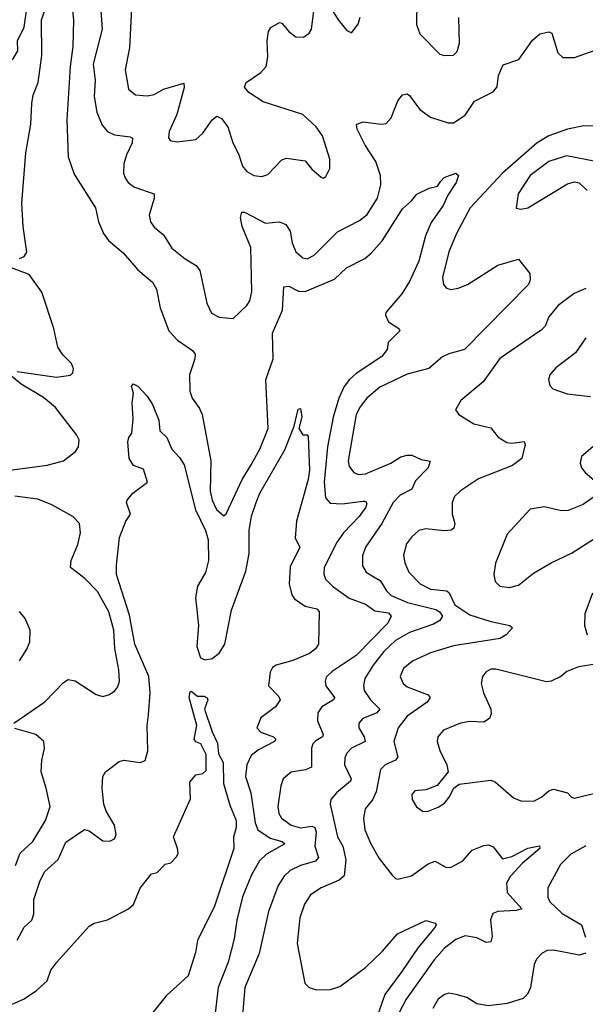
# Model space of a CAD drawing. Extents: x 1550320 to 1685906, y 509093 to 640511.
# Tile 106 of 256: x 1611446 to 1613882, y 560893 to 565136. Entities that reach past the tile are written whole.
import ezdxf

# ---------------------------------------------------------------- set-up
doc = ezdxf.new("R2010")
doc.units = 0

msp = doc.modelspace()

# ---------------------------------------------------------------- linework, layer by layer
at = {"layer": '0CON20XD'}
for points in [[(1611212.2, 564842.2), (1611207.8, 564855), (1611221.9, 564865), (1611313.3, 564896.7), (1611393.1, 564946.9), (1611419, 564971), (1611438, 565002), (1611437.3, 565045), (1611465.5, 565104.5), (1611486.6, 565255)], [(1611445, 564107.2), (1611465.4, 564115), (1611477.4, 564135), (1611461.2, 564245), (1611454.9, 564345), (1611472.5, 564562.5), (1611494.6, 564685.4), (1611498.9, 564775), (1611505, 564810.8), (1611525.5, 564865), (1611542.4, 564982.4), (1611540.8, 565135), (1611564.6, 565205)], [(1611670, 565215), (1611678.6, 565135), (1611675, 565020), (1611664, 564935), (1611649.2, 564705), (1611654.7, 564545), (1611680.7, 564470.7), (1611772.5, 564325), (1611785.4, 564265.4), (1611806.9, 564215), (1611829.4, 564185), (1611891.8, 564131.8), (1611955, 564058.1), (1612017.8, 564005), (1612035.5, 563975), (1612051.5, 563895), (1612089.1, 563795), (1612125.3, 563755.3), (1612189.9, 563709.9), (1612202.2, 563695), (1612200.9, 563675), (1612176.9, 563605), (1612179.6, 563535), (1612188.5, 563505), (1612221.1, 563461.1), (1612231.5, 563435), (1612268.8, 563235), (1612266.2, 563105), (1612274.6, 563065), (1612294.5, 563025), (1612325, 562997.5), (1612335, 563006.7), (1612404.5, 563155), (1612442.6, 563217.4), (1612480, 563285), (1612516.9, 563375), (1612505.6, 563584.4), (1612538, 563675), (1612534.7, 563785), (1612578.1, 563885), (1612584.5, 563985.5), (1612605, 563988.5), (1612646.8, 563966.8), (1612675, 563964.3), (1612801.4, 564018.6), (1612853.4, 564066.6), (1612932.8, 564107.2), (1612960.3, 564129.7), (1613006.7, 564183.3), (1613095, 564320.8), (1613133.8, 564355), (1613156.1, 564383.9), (1613210.3, 564409.7), (1613245, 564418.6), (1613260.2, 564439.8), (1613273.8, 564456.2), (1613324.1, 564474.1), (1613335.8, 564465), (1613326.4, 564435), (1613290.3, 564379.7), (1613270, 564335), (1613217.6, 564262.4), (1613194.1, 564205), (1613165, 564095.7), (1613125, 564007.3), (1613091.6, 563955), (1613023.6, 563875), (1613022.2, 563862.2), (1613034.6, 563834.6), (1613078.8, 563805), (1613084, 563795), (1613033.3, 563745), (1613029.2, 563715), (1613005.7, 563685), (1612895, 563611.2), (1612866.5, 563585), (1612843.9, 563555), (1612820, 563505), (1612796.9, 563423.1), (1612772.4, 563295), (1612757, 563143)], [(1611792.4, 565215), (1611801.3, 565095), (1611763.1, 564945), (1611771.8, 564875), (1611767.2, 564805), (1611778.3, 564738.3), (1611801.5, 564681.5), (1611824.7, 564654.7), (1611855, 564640), (1611921.8, 564631.8), (1611932.5, 564625), (1611930.8, 564605), (1611905.7, 564554.3), (1611894.6, 564515), (1611893.8, 564475), (1611900, 564455), (1611913.1, 564435), (1611941.4, 564415), (1612025.4, 564385.4), (1612026, 564365), (1612003.5, 564295), (1612009.5, 564265), (1612025, 564241.4), (1612065, 564209.2), (1612100.9, 564150.9), (1612159.2, 564105), (1612206.2, 564076.2), (1612222.5, 564055), (1612252.9, 563915), (1612271.7, 563871.7), (1612305, 563854.4), (1612365, 563848.6), (1612425, 563904), (1612436.7, 563925), (1612446.2, 563965), (1612441.1, 564155), (1612404, 564245), (1612396.7, 564283.3), (1612403.1, 564306.9), (1612415, 564307.1), (1612505, 564259.1), (1612565, 564264.5), (1612593.1, 564253.1), (1612611.2, 564225), (1612620, 564175), (1612635, 564135.8), (1612665, 564109.4), (1612685, 564105.7), (1612715, 564120.8), (1612815, 564222.2), (1612909.8, 564270.2), (1612942.7, 564297.3), (1612986.8, 564366.8), (1613001.5, 564425), (1613000.4, 564465), (1612979.3, 564525), (1612933.6, 564595), (1612900, 564665), (1612896.7, 564685), (1612924.5, 564695.5), (1613003.6, 564686.4), (1613025, 564689.4), (1613046.5, 564713.5), (1613075, 564786.2), (1613095, 564812), (1613115, 564816), (1613125, 564809.2), (1613169.6, 564749.6), (1613215, 564716.7), (1613292.2, 564692.2), (1613315, 564691.1), (1613364.5, 564725), (1613405, 564784.4), (1613485.8, 564825), (1613503.2, 564846.8), (1613508.9, 564895), (1613528.3, 564941.7), (1613595.8, 564965), (1613655, 565047.5), (1613686.7, 565075), (1613725, 565084), (1613738.6, 565078.6), (1613763.8, 564993.8), (1613785, 564973.3), (1613835, 564973.1), (1613924.8, 565005.2)], [(1611928.7, 565215), (1611919.2, 565015), (1611900.6, 564920.6), (1611915, 564836.7), (1611945, 564811.9), (1611995, 564808.2), (1612025, 564813.8), (1612065, 564836.5), (1612152.5, 564862.5), (1612154.2, 564844.2), (1612122.8, 564727.2), (1612090.6, 564655), (1612087.5, 564627.5), (1612094, 564615), (1612125, 564609.2), (1612205, 564620), (1612235, 564646.7), (1612275, 564704), (1612295, 564720), (1612315, 564710), (1612342.2, 564675), (1612364.3, 564605.7), (1612388.3, 564558.3), (1612405.5, 564505), (1612425, 564482.2), (1612455, 564464.5), (1612489.7, 564460.3), (1612515, 564468.6), (1612575, 564532.5), (1612595, 564539.4), (1612675, 564528.1), (1612705, 564492), (1612745, 564457.5), (1612755, 564453.3), (1612765, 564460), (1612781.2, 564495), (1612781.4, 564535), (1612750.5, 564635), (1612722.9, 564675), (1612665, 564727.5), (1612495, 564781.5), (1612432.4, 564822.4), (1612414.2, 564845), (1612422, 564865), (1612485, 564908), (1612507.5, 564935), (1612514.4, 564975.6), (1612511.5, 565045), (1612518.1, 565085), (1612527.4, 565102.6), (1612565, 565124.2), (1612575, 565120.8), (1612605.7, 565085), (1612635, 565062.9), (1612668.7, 565061.3), (1612692.6, 565077.4), (1612703.1, 565095), (1612712.7, 565172.7)], [(1613156.5, 565215), (1613155.5, 565115), (1613169.4, 565075), (1613255, 564988), (1613275, 564982), (1613315, 564984), (1613330.3, 564999.7), (1613340, 565035), (1613337.4, 565145)], [(1612787.5, 565185), (1612817.5, 565135), (1612855, 565090), (1612875, 565080), (1612903.6, 565116.4), (1612912.5, 565147.5)], [(1613935, 564677.5), (1613875, 564678.4), (1613805, 564663.9), (1613725.5, 564635), (1613675, 564605.2), (1613525, 564474.1), (1613386.9, 564325), (1613327.9, 564215), (1613295, 564136), (1613267.5, 564025), (1613271.9, 563995), (1613285, 563979.2), (1613305, 563973.5), (1613335, 563978.5), (1613375, 563994.6), (1613505, 564078.2), (1613595, 564104), (1613642.8, 564042.8), (1613644.5, 564015), (1613637.5, 563995), (1613361.4, 563715), (1613295, 563696.4), (1613267.4, 563682.6), (1613207.6, 563632.4), (1613115, 563608.2), (1612997, 563553), (1612941.2, 563505), (1612912, 563468), (1612895.4, 563435), (1612861.2, 563235), (1612865, 563210), (1612885, 563184.4), (1612905, 563176.4), (1612935, 563178.5), (1613045, 563225.3), (1613087.1, 563252.9), (1613115, 563260), (1613135, 563259.4), (1613175, 563241.2), (1613213.9, 563233.9), (1613205.4, 563205), (1613151.5, 563148.5), (1613135, 563113.6), (1613085, 563086.7), (1613054.6, 563055), (1613005.3, 562965), (1612935, 562862.5), (1612922.5, 562825), (1612922.5, 562782.5), (1612938.6, 562755), (1612971.2, 562735), (1612999, 562719), (1613025.4, 562675), (1613046.7, 562655), (1613116.9, 562625), (1613238.2, 562595), (1613254.6, 562585), (1613267.1, 562565), (1613255, 562546.4), (1613228.3, 562531.7), (1613125.2, 562494.8), (1613065, 562460.6), (1613015, 562414), (1612968.7, 562355), (1612932.9, 562297.1), (1612926.2, 562266.2), (1612930, 562245), (1612956.8, 562205), (1612996.7, 562165), (1612985, 562148.5), (1612924.4, 562125), (1612906.4, 562105), (1612906.1, 562085), (1612929.5, 562045), (1612934.5, 562025), (1612875, 561997.3), (1612854.8, 561975.2), (1612846.8, 561955), (1612845.3, 561925), (1612873.8, 561865), (1612870.9, 561855), (1612810, 561805), (1612786.5, 561775), (1612783.5, 561755), (1612815, 561614.4), (1612837.7, 561575), (1612850.7, 561515), (1612843.2, 561446.8), (1612822.1, 561427.9), (1612744.8, 561395.2), (1612699.1, 561365), (1612673.2, 561325), (1612653.4, 561265), (1612641.1, 561155), (1612674.4, 560984.4), (1612693.3, 560965), (1612725, 560955.7), (1612785, 560956.8), (1612825, 560969.7), (1612935, 561051.1), (1613008.7, 561121.3), (1613073.8, 561196.2), (1613195, 561254.2), (1613235, 561243.3), (1613240, 561235), (1613235.6, 561225), (1613161.8, 561138.2), (1613092.1, 561035), (1613018.4, 560935), (1612985, 560835.6)], [(1613935, 564524.2), (1613801.2, 564548.8), (1613725.6, 564525), (1613644.7, 564465), (1613593.1, 564385), (1613584.2, 564324.2), (1613605, 564320), (1613635, 564325.5), (1613805, 564428.6), (1613835, 564438), (1613855, 564432.5), (1613890.5, 564400.5)], [(1611435, 563619.5), (1611604.5, 563595.5), (1611665, 563604), (1611675.6, 563614.4), (1611678.1, 563631.9), (1611669.2, 563655), (1611631.6, 563691.6), (1611610.5, 563725), (1611592.7, 563805), (1611541.7, 563961.7), (1611487.8, 564037.8), (1611388.2, 564075)], [(1613885, 563978.4), (1613833.8, 563956.2), (1613765, 563904.5), (1613725.5, 563855), (1613708.8, 563815), (1613691.8, 563798.2), (1613514.2, 563675.8), (1613441.5, 563575), (1613346.2, 563495), (1613323.3, 563455), (1613337.5, 563435), (1613402, 563395), (1613475, 563377.8), (1613507.2, 563337.2), (1613544, 563314), (1613565, 563310.5), (1613618.3, 563318.3), (1613622.5, 563305), (1613609.2, 563245), (1613568, 563215), (1613422.6, 563157.4), (1613344.1, 563105.9), (1613319.2, 563080.8), (1613308.2, 563055), (1613308.8, 563005), (1613320, 562965), (1613315.8, 562945), (1613305, 562936.9), (1613275, 562933.8), (1613195, 562942.2), (1613165.4, 562934.6), (1613133.5, 562906.5), (1613112.7, 562877.3), (1613098.6, 562828.6)], [(1613885, 563765.8), (1613839.1, 563700.9), (1613755, 563636), (1613730, 563605), (1613723.3, 563585), (1613729.3, 563559.3), (1613742.5, 563545), (1613804.3, 563524.3), (1613905, 563511.9)], [(1611285, 563178.5), (1611565, 563216.9), (1611635, 563235.6), (1611686, 563275), (1611699.2, 563295), (1611702.5, 563325), (1611692.5, 563345), (1611600, 563465), (1611548.7, 563508.7), (1611452.5, 563565), (1611403.8, 563605)], [(1611435, 561170), (1611465, 561226), (1611499.2, 561255), (1611506.7, 561283.3), (1611507.7, 561345), (1611534.2, 561425.8), (1611554.7, 561465.3), (1611612.7, 561517.3), (1611645, 561591.9), (1611725, 561646.7), (1611745, 561640), (1611805, 561598), (1611835, 561596.7), (1611855, 561606.7), (1611861.2, 561625), (1611854, 561665), (1611818.6, 561725), (1611808.9, 561755), (1611801.9, 561825), (1611804.4, 561875), (1611815.6, 561895), (1611875, 561939.7), (1611895, 561944.6), (1611965.6, 561934.4), (1611986.4, 561943.6), (1611998.2, 561985), (1611995.3, 562095), (1612000.5, 562140.5), (1612008.3, 562235), (1612002.4, 562305), (1611942.1, 562445), (1611919.6, 562569.6), (1611863.5, 562745), (1611862.7, 562785), (1611876, 562905), (1611903.3, 562975), (1611923.3, 563005), (1611906.7, 563055), (1611908.8, 563065), (1611933.8, 563095), (1611996.7, 563143.3), (1611979.2, 563199.2), (1611936.7, 563215), (1611917.5, 563245), (1611912.7, 563317.3), (1611916.2, 563335), (1611930, 563355), (1611935.7, 563415.7), (1611931.4, 563485), (1611936.2, 563526.2), (1611927.5, 563555), (1611935, 563566.7), (1611955, 563557.5), (1611995, 563513.8), (1612018, 563478), (1612045, 563410)], [(1612045, 563410), (1612050, 563365), (1612080, 563335), (1612101.4, 563285), (1612135, 563250), (1612155, 563217.8), (1612203.6, 563023.6), (1612246.2, 562935), (1612258.2, 562895), (1612260, 562805), (1612246.8, 562753.2), (1612211.5, 562695), (1612203.4, 562645), (1612216.5, 562526.5), (1612209.8, 562435), (1612225, 562385.6), (1612245, 562376.9), (1612275, 562383.4), (1612305, 562406.8), (1612329.8, 562445), (1612358.3, 562591.7), (1612419.8, 562760.2), (1612435.2, 562835.2), (1612435.2, 562935), (1612445, 562996), (1612465, 563055.8), (1612480.8, 563095), (1612587.7, 563282.3), (1612628.6, 563385), (1612645, 563457.5), (1612655, 563460), (1612660.8, 563425), (1612648.9, 563375), (1612665, 563346.7), (1612685, 563347.5), (1612689.3, 563339.3), (1612694.2, 563194.2), (1612688.5, 563155), (1612638.1, 562975), (1612632.3, 562902.3), (1612653, 562863), (1612611.7, 562778.3), (1612607.4, 562705), (1612618.3, 562658.3), (1612630.4, 562640.4), (1612675, 562609.4), (1612726.6, 562596.6), (1612736, 562586), (1612732.5, 562445), (1612720.8, 562425), (1612695, 562404.5), (1612622, 562375), (1612550.8, 562355), (1612535, 562344.3), (1612524.4, 562325), (1612518.2, 562265), (1612560.9, 562220.9), (1612567.8, 562205), (1612548.6, 562175), (1612485, 562127.1), (1612467.8, 562085), (1612485, 562065.5), (1612540, 562045), (1612549.2, 562035), (1612544, 562025), (1612475, 561990), (1612443.6, 561965), (1612424.6, 561925), (1612418.9, 561875), (1612441.2, 561805), (1612460.9, 561675), (1612472.5, 561645), (1612525, 561609.4), (1612577.1, 561595), (1612588.6, 561585), (1612509.7, 561540.3), (1612479.1, 561510.9), (1612445, 561451.4), (1612406.5, 561356.5), (1612382, 561255), (1612370.3, 561175), (1612343.7, 561075), (1612300.7, 560965), (1612287.7, 560855)], [(1613913.8, 563295), (1613865.8, 563254.2), (1613860, 563225), (1613865.8, 563205), (1613880.8, 563185), (1613940, 563135)], [(1612757, 563143), (1612762.8, 563075), (1612783.3, 563053.3), (1612835, 563049.5), (1612925, 563061.6), (1612935, 563060.9), (1612941.7, 563051.7), (1612936.8, 563035), (1612907.6, 562995), (1612841.3, 562925), (1612814.1, 562885.9), (1612757.7, 562775), (1612756.2, 562746.2), (1612763.5, 562725), (1612793.3, 562695), (1612865, 562643.5), (1612935, 562617.9), (1612975, 562589), (1613035, 562579.7), (1613045.5, 562565), (1613031.8, 562535), (1612895, 562396.2), (1612792.4, 562327.6), (1612766.7, 562303.3), (1612761.2, 562285), (1612765.3, 562265), (1612801.5, 562215), (1612798.1, 562205), (1612747.8, 562175), (1612730.8, 562149.2), (1612728.8, 562115), (1612753.6, 562055), (1612750, 562045), (1612722.3, 562027.7), (1612709.1, 562015), (1612702.7, 561997.3), (1612702.5, 561915), (1612677.3, 561902.7), (1612615, 561893.5), (1612581.1, 561865), (1612571.2, 561835), (1612558.2, 561745), (1612562.5, 561715), (1612573.6, 561695), (1612615, 561665.4), (1612655, 561653.1), (1612705, 561660.2), (1612717.5, 561655), (1612723.7, 561635), (1612717.7, 561575), (1612733.8, 561525), (1612720, 561510), (1612655, 561491.2), (1612610.6, 561469.4), (1612585, 561445.6), (1612558.8, 561405), (1612517.3, 561292.7), (1612477.9, 561112.1), (1612416.5, 560965), (1612397.8, 560742.2)], [(1611420.8, 562105), (1611555, 562197.1), (1611635, 562280), (1611655, 562292), (1611685, 562287.5), (1611775, 562227.5), (1611805, 562219.2), (1611832.6, 562227.4), (1611856.7, 562243.3), (1611869.5, 562260.5), (1611876.4, 562285), (1611873.8, 562335), (1611856.5, 562426.5), (1611852.4, 562505), (1611830, 562585), (1611781.7, 562671.7), (1611727.4, 562727.4), (1611665.7, 562775), (1611667.8, 562805), (1611696.9, 562875), (1611707.9, 562925), (1611703.3, 562965), (1611675.8, 562995), (1611585.2, 563045.2), (1611525, 563069.6), (1611425, 563082.7)], [(1613941.4, 563095), (1613872.5, 563047.5), (1613808.3, 563021.7), (1613779.3, 563019.3), (1613705, 563037.5), (1613645, 563026.2), (1613545, 562918.8), (1613495.8, 562794.2), (1613488, 562745), (1613493.3, 562715), (1613514.4, 562694.4), (1613555, 562688.6), (1613595, 562698.9), (1613658.9, 562751.1), (1613734.7, 562795.3), (1613823, 562837), (1613965, 562928.2)], [(1613098.6, 562828.6), (1613104.6, 562795), (1613121.5, 562755), (1613171.5, 562705), (1613215, 562682.1), (1613286.2, 562675), (1613296.2, 562666.2), (1613320, 562615), (1613385, 562571.6), (1613475, 562542.6), (1613556.7, 562525), (1613568, 562515), (1613541.9, 562485), (1613515, 562469.7), (1613315, 562437.1), (1613215, 562408.2), (1613137.7, 562372.3), (1613099.8, 562340.2), (1613084.4, 562305), (1613098.1, 562275), (1613115, 562261.5), (1613205, 562227.3), (1613213.5, 562215), (1613200.4, 562195), (1613115.4, 562135), (1613076.4, 562085), (1613056.8, 562025), (1613075, 561957.5), (1613064.4, 561945.6), (1613020, 561925), (1613000, 561905), (1612981.8, 561808.2), (1612965.7, 561774.3), (1612934.6, 561735), (1612926.2, 561695), (1612932.9, 561645), (1612957.9, 561585), (1612995, 561520.8), (1613049.7, 561449.7), (1613064.5, 561434.5), (1613075, 561432.9), (1613133.5, 561446.5), (1613205, 561498.6), (1613235, 561509.2), (1613282.7, 561482.7), (1613305, 561484.3), (1613355, 561511.4), (1613395, 561557.5), (1613445, 561577.8), (1613465, 561579.5), (1613485, 561571.9), (1613525, 561520), (1613565, 561530.3), (1613635, 561565.9), (1613685, 561576), (1613685.8, 561565), (1613610.2, 561499.8), (1613559.4, 561445), (1613542.8, 561415), (1613545.3, 561375), (1613608.8, 561305), (1613585, 561297.7), (1613505, 561292.7), (1613484.2, 561285), (1613473.6, 561256.4), (1613480.8, 561185), (1613475, 561161.9), (1613455, 561160), (1613415, 561180), (1613365, 561188.2), (1613325, 561172.9), (1613275, 561134.6), (1613231.3, 561085), (1613110.6, 560915), (1613078.8, 560855)], [(1613913.5, 562665), (1613879.4, 562575), (1613878.1, 562525), (1613890, 562485)], [(1611445, 562372.5), (1611477.1, 562422.9), (1611490, 562455), (1611491.4, 562505), (1611470, 562555), (1611445, 562585.6)], [(1613962.5, 562365), (1613852.4, 562347.6), (1613802.7, 562327.3), (1613776, 562305)], [(1613776, 562305), (1613735, 562285.6), (1613715, 562282.7), (1613497.2, 562337.2), (1613475, 562336.7), (1613454.5, 562325.5), (1613440, 562305), (1613433.8, 562275), (1613444.2, 562235), (1613475.6, 562165), (1613476.7, 562145), (1613469.2, 562125), (1613445, 562109.4), (1613385, 562111.4), (1613345, 562104.3), (1613272, 562075), (1613247.5, 562045), (1613244.3, 562025), (1613255, 561986.7), (1613285.8, 561925), (1613292, 561895), (1613244.1, 561835.9), (1613195, 561817.1), (1613147.7, 561812.3), (1613135, 561797.5), (1613136.2, 561775), (1613155, 561743.3), (1613184.3, 561724.3), (1613205, 561725.8), (1613247.9, 561742.1), (1613275, 561760), (1613295.8, 561785), (1613315.6, 561824.4), (1613338.2, 561841.8), (1613475, 561858.5), (1613495, 561850.8), (1613572.5, 561782.5), (1613605, 561770), (1613661.1, 561768.9), (1613695, 561787.5), (1613725, 561813.5), (1613745, 561820.5), (1613805, 561803.8), (1613823.3, 561785), (1613835, 561781.9), (1614005, 561822.6)], [(1611385, 560880.9), (1611465, 560915.9), (1611518.1, 560951.9), (1611565, 560994.5), (1611580.5, 561039.5), (1611605.6, 561075), (1611745, 561229.5), (1611767, 561243), (1611825, 561256.9), (1611915, 561303.8), (1611936.6, 561323.4), (1611965, 561393.3), (1612014.2, 561455), (1612038.8, 561461.2), (1612072.7, 561497.3), (1612097, 561503), (1612122.1, 561527.9), (1612128.1, 561545), (1612125.8, 561564.2), (1612108, 561615), (1612181.8, 561778.2), (1612179.1, 561850.9), (1612205, 561881.2), (1612235, 561887.5), (1612249.3, 561900.7), (1612248.9, 561968.9), (1612225.9, 562015.9), (1612204.4, 562024.4), (1612197.5, 562035), (1612208.8, 562095), (1612175.8, 562215), (1612180.3, 562239.7), (1612185, 562242), (1612211.5, 562221.5), (1612240.8, 562220.8), (1612253.9, 562213.9), (1612256, 562205), (1612242.5, 562165), (1612275, 562066.7), (1612298.3, 562018.3), (1612302.6, 561972.6), (1612322.5, 561935), (1612323.9, 561845), (1612350.7, 561750.7), (1612378.4, 561685), (1612379.1, 561655), (1612367.4, 561612.6), (1612368.2, 561565), (1612285, 561315.8), (1612211.4, 561168.6), (1612203.6, 561116.4), (1612172.2, 561015), (1612078.6, 560931.4), (1611965, 560790)], [(1611428.2, 561491.8), (1611449.1, 561545), (1611503.1, 561595), (1611557.7, 561685), (1611577.5, 561745), (1611561.1, 561825), (1611539.1, 561895), (1611541.5, 561945), (1611552.7, 561995), (1611550, 562025), (1611515.9, 562055.9), (1611425, 562081.4)], [(1613884, 561576), (1613819.4, 561540.6), (1613775, 561495.6), (1613720, 561395), (1613720, 561355), (1613729.4, 561335), (1613782.5, 561285), (1613865.9, 561235.9), (1613882.8, 561182.8)], [(1613885, 561113.1), (1613855, 561104.4), (1613745, 561126.7), (1613717.5, 561125), (1613696.6, 561113.4), (1613672.4, 561087.6), (1613661.4, 561065), (1613646.2, 560965), (1613632.7, 560937.3), (1613615, 560918.1), (1613545, 560896.5), (1613465, 560886.7), (1613415, 560895.7), (1613371.7, 560921.7), (1613325.5, 560935.5), (1613295, 560940.5), (1613275, 560935.5), (1613248.5, 560915), (1613225.4, 560875)]]:
    msp.add_lwpolyline(points, dxfattribs=at)

doc.saveas('drawing.dxf')
